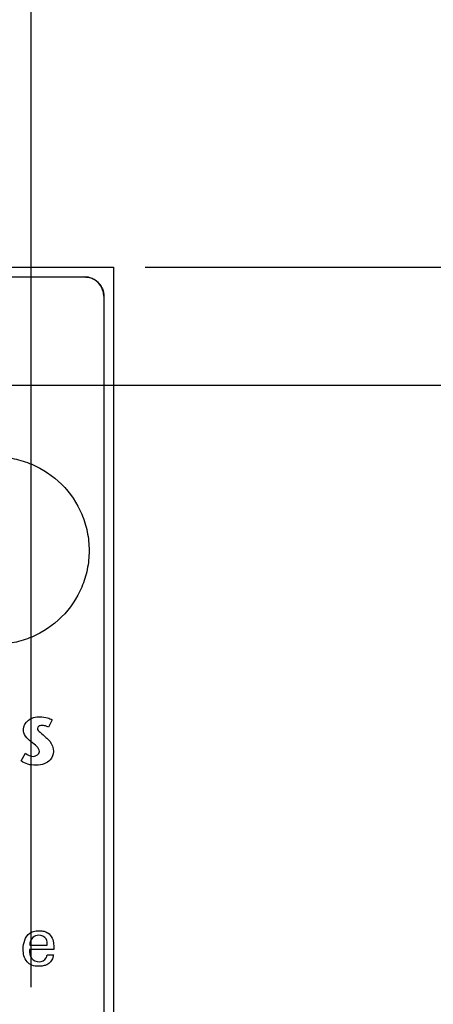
# Model space of a CAD drawing. Header units: inches. Extents: x 0 to 34, y 0 to 22.
# Tile 15 of 29: x 12 to 12.8, y 14.7 to 16.7. Entities that reach past the tile are written whole.
import ezdxf

# ---------------------------------------------------------------- set-up
doc = ezdxf.new("R2010")
doc.units = ezdxf.units.IN
doc.header["$LTSCALE"] = 1.87
doc.header["$MEASUREMENT"] = 0
doc.layers.get('0').update_dxf_attribs({"linetype": 'CONTINUOUS'})
doc.layers.add('DIMENSIONS', color=7, linetype='CONTINUOUS')
doc.styles.get("Standard").update_dxf_attribs({"font": 'txt', "width": 0.8})
doc.dimstyles.new('DIMSTYLE_2', dxfattribs={"dimtxt": 0.125, "dimasz": 0.18, "dimexe": 0.18, "dimexo": 0.0625, "dimgap": 0.09, "dimtad": 0, "dimtih": 1, "dimtoh": 1, "dimdec": 3, "dimlfac": 0.5, "dimzin": 4, "dimdsep": 46, "dimtxsty": 'STANDARD', "dimblk": '_FILLED', "dimblk1": '_FILLED', "dimblk2": '_FILLED', "dimcen": 0.09, "dimadec": 0, "dimazin": 0, "dimtp": 0.01, "dimtm": 0.01, "dimtfac": 1, "dimtdec": 3, "dimtofl": 0, "dimtmove": 0, "dimatfit": 3, "dimldrblk": '_FILLED', "dimfxl": 1, "dimtolj": 1, "dimtzin": 4, "dimarcsym": 0})

# ---------------------------------------------------------------- blocks, each defined once
blk = doc.blocks.new('*D4')
at = {"layer": 'DIMENSIONS', "color": 2, "linetype": 'CONTINUOUS'}
blk.add_line((12.245, 16.1842), (12.8667, 16.1842), dxfattribs=at)
at = {"layer": 'DIMENSIONS', "color": 2, "linetype": 'CONTINUOUS', "insert": (12.9292, 16.2467), "char_height": 0.125, "width": 1.425, "attachment_point": 1, "line_spacing_factor": 0.9}
blk.add_mtext('4.942{\\Ftxt.shx;\\W1.000000;\\H0.125000; }[125.53]', dxfattribs=at)
blk = doc.blocks.new('_FILLED')
at = {"color": 0, "linetype": 'BYBLOCK'}
blk.add_solid([(0, 0), (-1, 0.174), (-1, -0.174)], dxfattribs=at)
blk = doc.blocks.new('*D14')
at = {"layer": 'DIMENSIONS', "color": 2, "linetype": 'CONTINUOUS'}
blk.add_line((12.0717, 14.6322), (12.8667, 14.6322), dxfattribs=at)
at = {"layer": 'DIMENSIONS', "color": 2, "linetype": 'CONTINUOUS', "insert": (12.9292, 14.6947), "char_height": 0.125, "width": 1.425, "attachment_point": 1, "line_spacing_factor": 0.9}
blk.add_mtext('4.166{\\Ftxt.shx;\\W1.000000;\\H0.125000; }[105.82]', dxfattribs=at)
blk = doc.blocks.new('*D15')
at = {"layer": 'DIMENSIONS', "color": 2, "linetype": 'CONTINUOUS'}
blk.add_line((11.9657, 15.9402), (12.8667, 15.9402), dxfattribs=at)
at = {"layer": 'DIMENSIONS', "color": 2, "linetype": 'CONTINUOUS', "insert": (12.9292, 16.0027), "char_height": 0.125, "width": 1.425, "attachment_point": 1, "line_spacing_factor": 0.9}
blk.add_mtext('4.820{\\Ftxt.shx;\\W1.000000;\\H0.125000; }[122.43]', dxfattribs=at)
blk = doc.blocks.new('*D28')
at = {"layer": 'DIMENSIONS', "color": 2, "linetype": 'CONTINUOUS'}
blk.add_line((12.0092, 14.6947), (12.0092, 16.8852), dxfattribs=at)
at = {"layer": 'DIMENSIONS', "color": 2, "linetype": 'CONTINUOUS', "insert": (11.9467, 16.9477), "char_height": 0.125, "width": 1.525, "attachment_point": 1, "rotation": 90, "line_spacing_factor": 0.9}
blk.add_mtext('2X .409{\\Ftxt.shx;\\W1.000000;\\H0.125000; }[10.39]', dxfattribs=at)

msp = doc.modelspace()

# ---------------------------------------------------------------- linework, layer by layer
at = {"color": 7, "linetype": 'CONTINUOUS'}
for p, q in [((11.6606, 16.1842), (12.1792, 16.1842)), ((12.1792, 16.1842), (12.1792, 6.0562)), ((11.8512, 16.1642), (12.1192, 16.1642)), ((12.1592, 16.1242), (12.1592, 6.1162))]:
    msp.add_line(p, q, dxfattribs=at)
at = {"color": 40, "linetype": 'CONTINUOUS'}
for p, q in [((11.8513, 16.164), (12.1193, 16.164)), ((12.1594, 16.124), (12.1594, 6.1162)), ((12.0524, 15.2479), (12.045, 15.2326)), ((11.9886, 15.1629), (11.9974, 15.179)), ((12.0557, 14.7726), (12.0055, 14.7726)), ((12.006, 14.7818), (12.0423, 14.7818)), ((12.0419, 14.7619), (12.055, 14.7619))]:
    msp.add_line(p, q, dxfattribs=at)
at = {"color": 7, "linetype": 'CONTINUOUS'}
msp.add_arc((12.1192, 16.1242), 0.04, 0, 90, dxfattribs=at)
at = {"color": 40, "linetype": 'CONTINUOUS'}
for centre, radius, start, end in [((12.1188, 16.1222), 0.0418, 69.6143, 75.6131), ((12.1187, 16.1222), 0.0419, 66.4764, 69.6192), ((12.1192, 16.1231), 0.0409, 54.625, 66.5266), ((12.1209, 16.1255), 0.038, 45.296, 54.6129), ((12.1211, 16.1258), 0.0376, 37.2616, 45.1904)]:
    msp.add_arc(centre, radius, start, end, dxfattribs=at)
for points in [[(12.1193, 16.164), (12.1226, 16.164), (12.1259, 16.1636), (12.1292, 16.1628)], [(12.151, 16.1485), (12.1531, 16.1458), (12.1549, 16.1427), (12.1562, 16.1394)], [(12.1562, 16.1394), (12.1583, 16.1345), (12.1594, 16.1292), (12.1594, 16.124)], [(11.9925, 14.7737), (11.9925, 14.7856), (11.9966, 14.7998), (12.0063, 14.8066)]]:
    msp.add_open_spline(points, degree=3, dxfattribs=at)
for points, knots in [([(11.7409, 15.6058), (11.7413, 15.6163), (11.7441, 15.6394), (11.7584, 15.6855), (11.7941, 15.7386), (11.8471, 15.7743), (11.8958, 15.7893), (11.9347, 15.7932), (11.9737, 15.7893), (12.0223, 15.7743), (12.0754, 15.7386), (12.1111, 15.6855), (12.1262, 15.6369), (12.1288, 15.6111), (12.1288, 15.5979)], [0, 0, 0, 0, 0.052449, 0.116067, 0.240157, 0.364251, 0.427875, 0.493446, 0.559015, 0.622638, 0.746731, 0.870821, 0.934438, 1, 1, 1, 1]), ([(12.1288, 15.5979), (12.1288, 15.5848), (12.1262, 15.559), (12.1111, 15.5104), (12.0754, 15.4573), (12.0223, 15.4216), (11.9737, 15.4065), (11.9347, 15.4026), (11.8958, 15.4065), (11.8471, 15.4216), (11.7941, 15.4573), (11.7584, 15.5104), (11.7433, 15.559), (11.7405, 15.5874), (11.7408, 15.6032), (11.7409, 15.6058)], [0, 0, 0, 0, 0.063886, 0.125878, 0.246797, 0.367719, 0.429716, 0.493609, 0.557504, 0.619502, 0.740426, 0.861344, 0.923336, 0.987223, 1, 1, 1, 1]), ([(11.9931, 15.2283), (11.9931, 15.2355), (11.9999, 15.2468), (12.0142, 15.2532), (12.0281, 15.2552), (12.0413, 15.2529), (12.0496, 15.2497), (12.0524, 15.2479)], [0, 0, 0, 0, 0.293067, 0.458082, 0.637938, 0.861071, 1, 1, 1, 1]), ([(12.045, 15.2326), (12.0429, 15.2339), (12.0382, 15.2357), (12.0312, 15.2365), (12.0243, 15.2357), (12.0205, 15.2285), (12.0295, 15.2201), (12.0357, 15.2154), (12.0397, 15.2117)], [0, 0, 0, 0, 0.135853, 0.285343, 0.41346, 0.503955, 0.688432, 1, 1, 1, 1]), ([(12.0262, 15.1823), (12.0262, 15.1863), (12.02, 15.1942), (12.0088, 15.2026), (11.9965, 15.2127), (11.9931, 15.2234), (11.9931, 15.2283)], [0, 0, 0, 0, 0.204177, 0.459472, 0.747183, 1, 1, 1, 1]), ([(12.0397, 15.2117), (12.0424, 15.2092), (12.0505, 15.2015), (12.0552, 15.1901), (12.0552, 15.1826)], [0, 0, 0, 0, 0.330971, 1, 1, 1, 1]), ([(12.0552, 15.1826), (12.0552, 15.1763), (12.0503, 15.1653), (12.036, 15.1556), (12.0195, 15.1533), (12.0028, 15.1552), (11.9926, 15.1597), (11.9886, 15.1629)], [0, 0, 0, 0, 0.228221, 0.391553, 0.611361, 0.81346, 1, 1, 1, 1]), ([(11.9974, 15.179), (12.0022, 15.1754), (12.0124, 15.1681), (12.0262, 15.177), (12.0262, 15.1823)], [0, 0, 0, 0, 0.532096, 1, 1, 1, 1]), ([(12.0063, 14.8066), (12.0094, 14.8087), (12.0147, 14.8107), (12.0212, 14.8116), (12.0259, 14.8118), (12.0307, 14.8115), (12.0368, 14.8104), (12.0454, 14.8069), (12.0533, 14.7971), (12.0558, 14.7843), (12.0558, 14.7763), (12.0557, 14.7726)], [0, 0, 0, 0, 0.147942, 0.210849, 0.259374, 0.331014, 0.394484, 0.503106, 0.68562, 0.858055, 1, 1, 1, 1]), ([(12.0251, 14.8024), (12.0206, 14.8024), (12.0097, 14.7989), (12.0061, 14.7876), (12.006, 14.7818)], [0, 0, 0, 0, 0.435683, 1, 1, 1, 1]), ([(12.0423, 14.7818), (12.0424, 14.7861), (12.0417, 14.7969), (12.0306, 14.8024), (12.0251, 14.8024)], [0, 0, 0, 0, 0.439002, 1, 1, 1, 1]), ([(12.055, 14.7619), (12.0547, 14.7597), (12.0542, 14.756), (12.052, 14.7511), (12.0482, 14.7459), (12.0421, 14.7413), (12.0336, 14.7385), (12.0232, 14.7376), (12.0109, 14.7392), (11.9954, 14.7499), (11.9925, 14.7646), (11.9925, 14.7737)], [0, 0, 0, 0, 0.069084, 0.113597, 0.165816, 0.268153, 0.343544, 0.439718, 0.589982, 0.717593, 1, 1, 1, 1]), ([(12.0055, 14.7726), (12.0054, 14.7664), (12.0068, 14.7531), (12.0198, 14.7475), (12.0255, 14.7475)], [0, 0, 0, 0, 0.521008, 1, 1, 1, 1]), ([(12.0255, 14.7475), (12.031, 14.7475), (12.0399, 14.7518), (12.0416, 14.7597), (12.0419, 14.7619)], [0, 0, 0, 0, 0.711175, 1, 1, 1, 1])]:
    msp.add_open_spline(points, degree=3, knots=knots, dxfattribs=at)

# ---------------------------------------------------------------- dimensions: what is measured, and where the dimension line sits
at = {"layer": 'DIMENSIONS', "color": 2, "linetype": 'CONTINUOUS'}
dim = msp.add_ordinate_dim(feature_location=(12.0092, 14.6947), offset=(0, 2.1905), dtype=1, origin=(11.1912, 14.6322), text='2X <>', dimstyle='DIMSTYLE_2', dxfattribs=at)
dim.commit()
dim.dimension.update_dxf_attribs({"geometry": '*D28', "text_midpoint": (12.0092, 17.7102)})
for feature_location, offset, origin, picture, middle in [((12.245, 16.1842), (0.6217, 0), (10.8792, 6.3002), '*D4', (13.6417, 16.1842)), ((11.9657, 15.9402), (0.901, 0), (11.9032, 6.3002), '*D15', (13.6417, 15.9402)), ((12.0717, 14.6322), (0.795, 0), (12.0092, 6.3002), '*D14', (13.6417, 14.6322))]:
    dim = msp.add_ordinate_dim(feature_location=feature_location, offset=offset, dtype=0, origin=origin, dimstyle='DIMSTYLE_2', dxfattribs=at)
    dim.commit()
    dim.dimension.update_dxf_attribs({"geometry": picture, "text_midpoint": middle})

doc.saveas('drawing.dxf')
